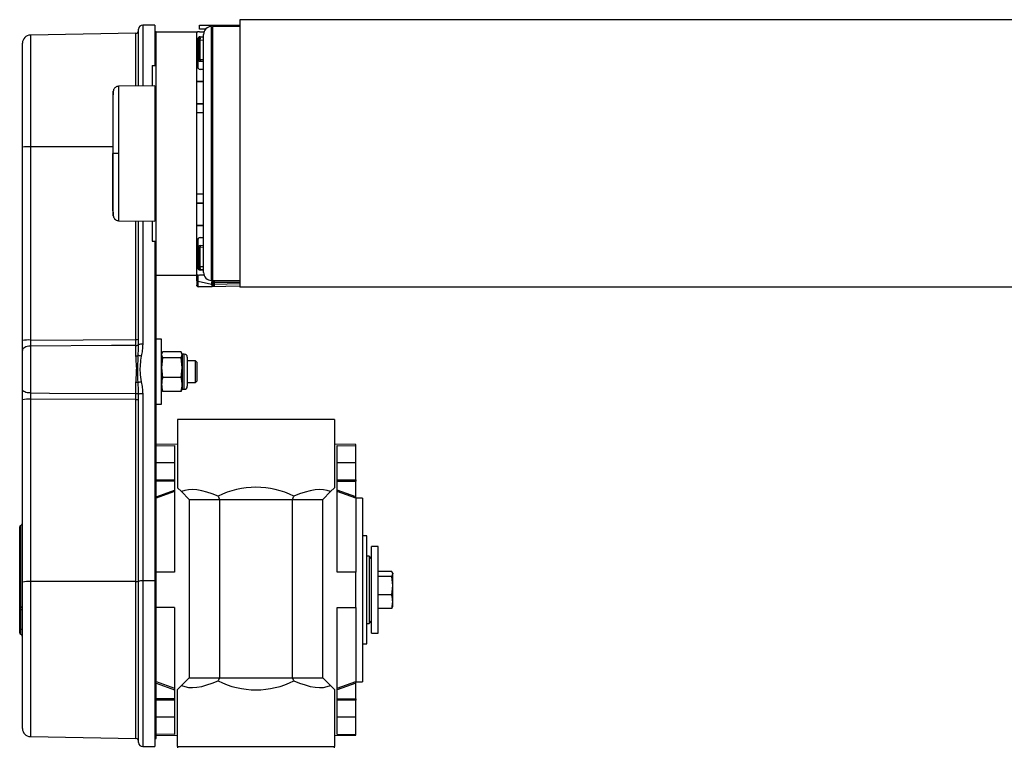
# Model space of a CAD drawing. Header units: millimetres. Extents: x 0 to 420, y 0 to 297.
# Tile 19 of 21: x 264 to 310, y 211 to 245. Entities that reach past the tile are written whole.
import ezdxf

# ---------------------------------------------------------------- set-up
doc = ezdxf.new("R2010")
doc.units = ezdxf.units.MM

msp = doc.modelspace()

# ---------------------------------------------------------------- linework, layer by layer
at = {"color": 7, "linetype": 'Continuous', "lineweight": 25}
for p, q in [((350.1181, 245.3495), (274.3164, 245.3495)), ((274.3164, 245.3495), (274.3164, 232.8422)), ((269.5788, 242.2471), (269.5788, 244.9073)), ((270.3368, 245.0969), (269.7683, 245.0969)), ((269.7683, 245.0969), (269.7683, 242.2375)), ((270.3368, 245.0969), (270.3368, 243.2017)), ((272.4214, 244.9073), (272.4214, 245.0968)), ((272.4214, 245.0968), (273.0531, 245.0968)), ((272.7074, 244.9073), (272.4214, 244.9073)), ((272.9899, 234.1625), (272.9899, 245.0336)), ((273.0531, 244.9073), (272.9899, 244.9073)), ((273.0531, 245.0968), (274.3164, 245.0968)), ((273.0531, 245.0968), (273.0531, 245.0336)), ((274.3164, 245.0377), (273.0531, 245.0336)), ((273.0531, 233.158), (273.0531, 245.0336)), ((269.4547, 244.7157), (264.5188, 244.6295)), ((264.5188, 244.6295), (264.5188, 239.4088)), ((269.4547, 242.246), (269.4547, 244.7157)), ((270.4, 244.7809), (270.3368, 244.7809)), ((270.4, 244.7809), (272.295, 244.7809)), ((270.4, 233.4107), (270.4, 244.7809)), ((272.295, 233.4107), (272.295, 244.7809)), ((272.3329, 243.1512), (272.3329, 244.4272)), ((272.3472, 244.4827), (272.3456, 244.4634)), ((272.3961, 244.4634), (272.3456, 244.4634)), ((272.3456, 244.4634), (272.3456, 243.5336)), ((272.3892, 244.7793), (272.3593, 244.7798)), ((272.3961, 244.4634), (272.3961, 243.5336)), ((272.4214, 244.7809), (272.6326, 244.7809)), ((272.4593, 244.5535), (272.6109, 244.5535)), ((272.6109, 244.5226), (272.4609, 244.5266)), ((272.4609, 243.4664), (272.4609, 244.4017)), ((272.4609, 244.4017), (272.6109, 244.3977)), ((272.6109, 233.537), (272.6109, 244.6546)), ((272.9899, 244.7809), (273.0531, 244.7809)), ((273.0531, 244.5914), (272.9899, 244.5914)), ((273.0531, 244.5731), (272.9899, 244.5731)), ((264.1464, 239.3854), (264.1464, 244.2506)), ((273.0531, 244.3317), (272.9899, 244.3317)), ((272.3961, 243.5336), (272.3456, 243.5336)), ((272.3593, 243.074), (272.3593, 243.4537)), ((272.6109, 243.4699), (272.4609, 243.4664)), ((270.2105, 243.2017), (270.4, 243.2017)), ((270.2105, 243.2017), (270.2105, 242.2526)), ((272.6109, 243.0249), (272.4593, 243.0249)), ((272.4615, 243.4046), (272.6109, 243.4081)), ((270.3368, 242.2537), (268.6449, 242.2389)), ((270.3368, 242.2537), (270.3368, 235.938)), ((270.4, 242.1911), (270.3368, 242.1922)), ((272.6109, 242.4627), (272.295, 242.4627)), ((272.6109, 242.4437), (272.295, 242.4437)), ((272.3593, 242.4437), (272.3593, 242.4627)), ((272.4846, 242.4627), (272.4846, 242.4437)), ((272.295, 241.433), (272.6109, 241.433)), ((272.295, 241.4141), (272.6109, 241.4141)), ((272.3593, 241.4141), (272.3593, 241.433)), ((272.4846, 241.433), (272.4846, 241.4141)), ((272.6109, 240.9909), (272.295, 240.9909)), ((264.1464, 230.3503), (264.1464, 239.3854)), ((268.3786, 239.413), (264.5188, 239.4088)), ((264.5188, 239.4088), (264.5188, 230.3738)), ((268.396, 239.0958), (268.3786, 239.0958)), ((273.0531, 238.647), (272.9899, 238.647)), ((273.0404, 237.5094), (273.0404, 238.647)), ((272.295, 237.2008), (272.6109, 237.2008)), ((273.0531, 237.4264), (272.9899, 237.4264)), ((272.6109, 236.7776), (272.295, 236.7776)), ((272.6109, 236.7586), (272.295, 236.7586)), ((272.3593, 236.7586), (272.3593, 236.7776)), ((272.4846, 236.7776), (272.4846, 236.7586)), ((268.6449, 235.9527), (270.3368, 235.938)), ((269.4547, 230.4), (269.4547, 235.9457)), ((269.5788, 230.1627), (269.5788, 235.9446)), ((269.7683, 235.9429), (269.7683, 230.1744)), ((270.2105, 235.9391), (270.2105, 234.9899)), ((270.3368, 235.9995), (270.4, 236.0006)), ((272.295, 235.7479), (272.6109, 235.7479)), ((272.295, 235.729), (272.6109, 235.729)), ((272.3593, 235.729), (272.3593, 235.7479)), ((272.4846, 235.7479), (272.4846, 235.729)), ((272.4593, 235.1668), (272.6109, 235.1668)), ((270.2105, 234.9899), (270.4, 234.9899)), ((270.3368, 234.9899), (270.3368, 219.1127)), ((272.3329, 233.7644), (272.3329, 235.0404)), ((272.3593, 234.7379), (272.3593, 235.1177)), ((272.4609, 233.79), (272.4609, 234.7252)), ((272.4609, 234.7252), (272.6109, 234.7218)), ((272.6109, 234.7836), (272.4615, 234.787)), ((272.3961, 234.6581), (272.3456, 234.6581)), ((272.3456, 234.6581), (272.3456, 233.7282)), ((272.3961, 234.6581), (272.3961, 233.7282)), ((272.6109, 233.7939), (272.4609, 233.79)), ((272.9899, 233.158), (272.9899, 234.1625)), ((270.4, 219.1228), (270.4, 233.4107)), ((270.4, 233.4107), (272.295, 233.4107)), ((272.295, 233.1383), (272.295, 233.4107)), ((272.3961, 233.7282), (272.3456, 233.7282)), ((272.3456, 233.7282), (272.3471, 233.71)), ((272.6326, 233.4107), (272.4214, 233.4107)), ((272.6109, 233.6381), (272.4593, 233.6381)), ((272.4609, 233.6651), (272.6109, 233.669)), ((272.6403, 233.3907), (272.5444, 233.4107)), ((272.9899, 233.6002), (273.0531, 233.6002)), ((273.0531, 233.4107), (272.9899, 233.4107)), ((273.0531, 233.3046), (272.9899, 233.3177)), ((272.295, 233.1383), (272.295, 232.9331)), ((272.295, 232.9331), (272.295, 232.9311)), ((272.356, 233.1226), (272.9921, 232.9899)), ((272.356, 232.8713), (272.356, 233.1226)), ((272.3593, 232.8713), (272.356, 232.8713)), ((272.3593, 232.868), (274.3164, 232.9021)), ((272.9921, 232.9899), (272.9921, 232.968)), ((273.0531, 233.158), (274.3164, 233.1539)), ((273.0531, 233.0685), (273.0531, 233.0394)), ((273.0531, 233.0394), (273.0531, 232.9523)), ((274.3164, 233.1107), (273.1173, 233.1316)), ((273.1173, 232.9772), (273.1173, 233.0815)), ((273.1173, 233.0815), (274.3164, 233.0606)), ((274.3164, 232.9981), (273.1173, 232.9772)), ((350.1181, 232.8422), (274.3164, 232.8422)), ((264.5188, 230.3738), (269.4547, 230.4)), ((269.4547, 229.6329), (269.4547, 230.1172)), ((270.6527, 230.4102), (270.4, 230.4102)), ((270.6527, 229.4228), (270.6527, 230.4102)), ((264.1464, 228.0526), (264.1464, 229.8919)), ((264.5188, 230.0873), (264.5188, 227.8989)), ((270.6679, 229.7571), (270.6527, 229.7154)), ((270.6527, 229.6789), (270.6989, 229.5391)), ((270.6989, 229.8186), (270.6774, 229.7536)), ((271.5666, 229.8186), (270.6989, 229.8186)), ((271.6128, 229.6789), (271.5666, 229.8186)), ((271.5666, 229.5391), (271.6128, 229.6789)), ((271.6128, 229.7154), (271.5977, 229.7571)), ((271.7097, 229.7154), (271.6128, 229.7154)), ((271.6128, 229.7154), (271.6128, 229.6789)), ((271.6128, 229.6789), (271.6128, 229.0769)), ((271.7097, 228.073), (271.7097, 229.7154)), ((270.6989, 229.5391), (270.6527, 229.0769)), ((270.6527, 227.3782), (270.6527, 229.4228)), ((271.5666, 229.5391), (270.6989, 229.5391)), ((271.6128, 229.0769), (271.5666, 229.5391)), ((271.8529, 229.5722), (271.8529, 228.2162)), ((272.2319, 229.3995), (271.8529, 229.3995)), ((272.295, 229.3364), (272.2319, 229.3995)), ((272.2319, 228.3888), (272.2319, 229.3995)), ((272.295, 229.3364), (272.295, 228.452)), ((270.6527, 229.0769), (270.6989, 228.6147)), ((271.5666, 228.6147), (271.6128, 229.0769)), ((271.6128, 229.0769), (271.6128, 228.2922)), ((269.4547, 227.8794), (269.4547, 228.3871)), ((271.5666, 228.6147), (270.6989, 228.6147)), ((271.6128, 228.2922), (271.6128, 228.073)), ((271.8529, 228.3888), (272.2319, 228.3888)), ((272.2319, 228.3888), (272.295, 228.452)), ((269.5788, 227.8491), (269.5757, 227.9497)), ((269.5788, 219.101), (269.5788, 227.8491)), ((269.7683, 227.8608), (269.7683, 219.1127)), ((270.6527, 228.073), (270.6679, 228.0313)), ((270.6989, 227.9697), (270.6774, 228.0348)), ((271.5666, 227.9697), (270.6989, 227.9697)), ((271.5881, 228.0348), (271.5666, 227.9697)), ((271.5977, 228.0313), (271.6128, 228.073)), ((271.6128, 228.073), (271.7097, 228.073)), ((264.1464, 219.0603), (264.1464, 227.5801)), ((264.5188, 227.6035), (264.5188, 219.0838)), ((269.4547, 227.588), (264.5188, 227.6035)), ((269.4547, 219.0891), (269.4547, 227.588)), ((270.4, 227.3782), (270.6527, 227.3782)), ((271.3981, 226.6517), (271.3981, 223.4681)), ((278.7256, 226.6517), (271.3981, 226.6517)), ((278.7256, 226.6517), (278.7256, 223.4681)), ((271.3981, 225.5005), (270.4, 225.4831)), ((279.7236, 225.4831), (278.7256, 225.5005)), ((270.4, 225.4333), (271.2591, 225.4484)), ((271.2591, 225.4484), (271.2591, 219.5137)), ((278.8645, 225.4484), (279.7236, 225.4333)), ((278.8645, 219.5137), (278.8645, 225.4484)), ((279.7236, 225.4333), (279.7236, 225.4831)), ((279.7236, 224.6303), (279.7236, 225.4333)), ((271.2591, 224.6303), (270.4, 224.6303)), ((279.7236, 224.6303), (278.8645, 224.6303)), ((279.7236, 223.8434), (279.7236, 224.6303)), ((270.4, 223.8434), (271.2591, 223.8434)), ((271.2591, 223.7829), (270.4, 223.7829)), ((278.8645, 223.8434), (279.7236, 223.8434)), ((278.8645, 223.7829), (279.7236, 223.7829)), ((279.7236, 223.8434), (279.7236, 223.7829)), ((279.7236, 223.0479), (279.7236, 223.7829)), ((270.4, 223.0479), (271.2591, 223.361)), ((271.2591, 223.2939), (270.4, 222.9807)), ((271.3981, 223.4681), (271.58, 223.2861)), ((271.58, 223.2861), (271.9413, 222.9248)), ((278.1823, 222.9248), (278.5436, 223.2861)), ((278.5436, 223.2861), (278.7256, 223.4681)), ((279.7236, 223.0479), (278.8645, 223.361)), ((279.7236, 222.9807), (278.8645, 223.2939)), ((270.4, 222.9808), (270.4, 222.9807)), ((271.9413, 222.9248), (273.3563, 222.9248)), ((271.9413, 222.9248), (271.9413, 214.5866)), ((273.289, 223.0691), (273.3563, 222.9248)), ((273.3563, 222.9248), (276.7673, 222.9248)), ((273.3563, 222.9248), (273.3563, 214.5866)), ((276.7673, 222.9248), (276.8346, 223.0691)), ((276.7673, 222.9248), (278.1823, 222.9248)), ((276.7673, 214.5866), (276.7673, 222.9248)), ((278.1823, 214.5866), (278.1823, 222.9248)), ((280.0394, 222.988), (279.7236, 222.988)), ((279.7236, 222.9807), (279.7236, 222.9808)), ((279.7236, 222.9807), (279.7236, 219.5137)), ((280.0394, 222.988), (280.0394, 214.3971)), ((264.02, 217.8218), (264.02, 221.6399)), ((280.2416, 221.2193), (280.0394, 221.2193)), ((280.2416, 216.1658), (280.2416, 221.2193)), ((280.7792, 220.7139), (280.4634, 220.7139)), ((280.4634, 218.6997), (280.4634, 220.7139)), ((280.7792, 218.6997), (280.7792, 220.7139)), ((280.3462, 220.2626), (280.2416, 220.2663)), ((280.4634, 220.1454), (280.3462, 220.2626)), ((280.3462, 220.2626), (280.3462, 217.1225)), ((271.2591, 219.5137), (270.4, 219.5137)), ((279.7236, 219.5137), (278.8645, 219.5137)), ((279.7236, 217.8714), (279.7236, 219.5137)), ((281.4092, 219.5599), (280.7792, 219.5599)), ((281.453, 219.4433), (281.4092, 219.5599)), ((264.1464, 212.2113), (264.1464, 219.0603)), ((269.4547, 219.0891), (264.5188, 219.0838)), ((264.5188, 219.0838), (264.5188, 211.8323)), ((269.4547, 211.7462), (269.4547, 219.0891)), ((269.5788, 211.5545), (269.5788, 219.101)), ((270.3368, 219.1127), (269.7683, 219.1127)), ((269.7683, 219.1127), (269.7683, 211.365)), ((270.3368, 219.1228), (270.4, 219.1228)), ((270.3368, 219.1127), (270.3368, 211.365)), ((270.4, 211.7441), (270.4, 219.1228)), ((281.4092, 219.3266), (280.7792, 219.3266)), ((281.4092, 219.3266), (281.453, 219.4433)), ((281.453, 218.8929), (281.4092, 219.3266)), ((281.453, 219.47), (281.4417, 219.501)), ((281.453, 219.47), (281.453, 219.4433)), ((281.453, 218.8929), (281.453, 219.4433)), ((279.7236, 218.9416), (279.7236, 218.9418)), ((280.4634, 216.6712), (280.4634, 218.6997)), ((280.7792, 216.6712), (280.7792, 218.6997)), ((281.4092, 218.4592), (281.453, 218.8929)), ((281.453, 218.1422), (281.453, 218.8929)), ((281.4092, 218.4592), (280.7792, 218.4592)), ((281.453, 217.9151), (281.453, 218.1422)), ((264.02, 217.7368), (264.02, 217.7996)), ((264.02, 216.8194), (264.02, 217.7368)), ((264.0622, 217.8592), (264.0622, 217.7593)), ((264.0622, 217.7593), (264.0622, 216.8419)), ((271.2591, 217.8714), (270.4, 217.8714)), ((271.2591, 217.8714), (271.2591, 211.9367)), ((278.8645, 217.8714), (279.7236, 217.8714)), ((278.8645, 211.9367), (278.8645, 217.8714)), ((281.4092, 217.8252), (280.7792, 217.8252)), ((281.4326, 217.8874), (281.4092, 217.8252)), ((281.4417, 217.8841), (281.453, 217.9151)), ((280.3462, 217.1225), (280.4634, 217.2397)), ((264.02, 216.6802), (264.02, 216.8194)), ((264.0622, 216.8419), (264.0622, 216.6206)), ((280.2416, 217.1188), (280.3462, 217.1225)), ((280.4634, 216.6712), (280.7792, 216.6712)), ((280.0394, 216.1658), (280.2416, 216.1658)), ((271.9413, 214.5866), (271.58, 214.2253)), ((271.9413, 214.5866), (273.3563, 214.5866)), ((273.3563, 214.5866), (273.289, 214.4423)), ((273.3563, 214.5866), (276.7673, 214.5866)), ((276.8346, 214.4423), (276.7673, 214.5866)), ((276.7673, 214.5866), (278.1823, 214.5866)), ((278.5436, 214.2253), (278.1823, 214.5866)), ((270.4, 214.4044), (271.2591, 214.0912)), ((270.4, 214.3372), (271.2591, 214.0241)), ((271.58, 214.2253), (271.3981, 214.0434)), ((271.3981, 211.3651), (271.3981, 214.0434)), ((278.7256, 214.0434), (278.5436, 214.2253)), ((278.7256, 214.0434), (278.7256, 211.3651)), ((278.8645, 214.0912), (279.7236, 214.4044)), ((279.7236, 214.3372), (278.8645, 214.0241)), ((279.7236, 214.4043), (279.7236, 214.4044)), ((279.7236, 214.3971), (280.0394, 214.3971)), ((279.7236, 213.6022), (279.7236, 214.3372)), ((271.2591, 213.6022), (270.4, 213.6022)), ((271.2591, 213.5417), (270.4, 213.5417)), ((278.8645, 213.6022), (279.7236, 213.6022)), ((279.7236, 213.5417), (278.8645, 213.5417)), ((279.7236, 213.6022), (279.7236, 213.5417)), ((279.7236, 212.7548), (279.7236, 213.5417)), ((270.4, 212.7548), (271.2591, 212.7548)), ((278.8645, 212.7548), (279.7236, 212.7548)), ((279.7236, 211.9518), (279.7236, 212.7548)), ((264.5188, 211.8323), (269.4547, 211.7462)), ((270.3368, 211.7441), (270.4, 211.7441)), ((271.2591, 211.9367), (270.4, 211.9518)), ((270.4, 211.902), (271.3981, 211.8846)), ((278.7256, 211.8846), (279.7236, 211.902)), ((278.8645, 211.9367), (279.7236, 211.9518)), ((279.7236, 211.902), (279.7236, 211.9518)), ((269.7683, 211.365), (270.3368, 211.365)), ((271.3981, 211.3651), (278.7256, 211.3651)), ((271.3981, 211.3651), (271.3981, 211.3019)), ((278.7256, 211.3019), (278.7256, 211.3651))]:
    msp.add_line(p, q, dxfattribs=at)
at = {"color": 7, "linetype": 'Continuous', "lineweight": 25, "flags": 128}
for points in [[(268.6451, 239.0959), (268.5994, 239.0959), (268.5553, 239.0959), (268.5142, 239.0959), (268.4775, 239.0958), (268.4464, 239.0958), (268.422, 239.0958), (268.405, 239.0958), (268.396, 239.0958)], [(273.0531, 237.5068), (273.0443, 237.5085), (273.0257, 237.5133), (273.0105, 237.5191), (272.9992, 237.5256), (272.9922, 237.5327), (272.9899, 237.5401)], [(269.4547, 230.1172), (268.3157, 230.1103), (264.5188, 230.0873)], [(269.4547, 230.1172), (269.479, 230.1186), (269.5024, 230.1224), (269.5238, 230.1284), (269.5426, 230.1365), (269.558, 230.1462), (269.5694, 230.1572), (269.5765, 230.1692), (269.5788, 230.1816)], [(264.5188, 230.0873), (264.4458, 230.0829), (264.3758, 230.0714), (264.3114, 230.0532), (264.2551, 230.0289), (264.2089, 229.9994), (264.1746, 229.9659), (264.1535, 229.9296), (264.1464, 229.8919)], [(264.5188, 227.8989), (264.4458, 227.9023), (264.3758, 227.9113), (264.3114, 227.9257), (264.2551, 227.9448), (264.2089, 227.968), (264.1746, 227.9944), (264.1535, 228.023), (264.1464, 228.0526)], [(264.5188, 227.8989), (265.4095, 227.8953), (269.4547, 227.8794)], [(269.4547, 227.8794), (269.479, 227.8783), (269.5024, 227.8753), (269.5238, 227.8706), (269.5426, 227.8643), (269.558, 227.8567), (269.5694, 227.848), (269.5765, 227.8386), (269.5788, 227.8289)], [(264.021, 217.8106), (264.0208, 217.8119), (264.02, 217.8215)], [(264.02, 217.7368), (264.0208, 217.7404), (264.023, 217.744), (264.0266, 217.7474), (264.0316, 217.7505), (264.0378, 217.7534), (264.0451, 217.7558), (264.0533, 217.7578), (264.0622, 217.7593)], [(264.0622, 217.7593), (264.0799, 217.7622), (264.0963, 217.7662), (264.1108, 217.7711), (264.1232, 217.7767), (264.1332, 217.783), (264.1404, 217.7898), (264.1449, 217.797), (264.1464, 217.8043)], [(279.7236, 217.8714), (279.7236, 217.5639), (279.7236, 217.1402), (279.7236, 216.7331), (279.7236, 216.3472), (279.7236, 215.9866), (279.7236, 215.6552), (279.7236, 215.3566), (279.7236, 215.0939), (279.7236, 214.8701), (279.7236, 214.6875), (279.7236, 214.548), (279.7236, 214.4533), (279.7236, 214.4044)], [(264.02, 216.8194), (264.0208, 216.8231), (264.023, 216.8267), (264.0266, 216.8301), (264.0316, 216.8332), (264.0378, 216.836), (264.0451, 216.8385), (264.0533, 216.8405), (264.0622, 216.8419)], [(264.0622, 216.8419), (264.0799, 216.8449), (264.0963, 216.8489), (264.1108, 216.8537), (264.1232, 216.8594), (264.1332, 216.8657), (264.1404, 216.8725), (264.1449, 216.8796), (264.1464, 216.887)]]:
    msp.add_lwpolyline(points, dxfattribs=at)
at = {"color": 7, "linetype": 'Continuous', "lineweight": 25}
for centre, radius, start, end in [((269.4525, 244.842), 0.1263, 271, 0), ((269.7683, 244.9073), 0.1895, 90, 180), ((272.9899, 244.6546), 0.379, 90, 180), ((264.5254, 244.2506), 0.379, 91, 180), ((272.4214, 244.4651), 0.3158, 90, 113.57818), ((272.3582, 244.7167), 0.0632, 89, 133.69283), ((272.4593, 244.4272), 0.1263, 90, 180), ((272.322, 244.7748), 0.0377, 0.14666, 7.719), ((272.8479, 245.1035), 0.7435, 231.00532, 233.89864), ((272.4593, 244.4634), 0.0632, 88.5, 180), ((272.4586, 244.4641), 0.0625, 180.66164, 272.10274), ((272.7677, 244.5423), 0.3072, 177.90331, 182.93445), ((272.347, 244.4641), 0.1299, 331.27083, 28.72917), ((273.5792, 241.9036), 1.9726, 126.35746, 128.20229), ((273.8353, 243.4478), 1.3745, 179.22369, 181.79872), ((272.4593, 243.1512), 0.1263, 180, 270), ((264.4271, 237.8967), 1.5149, 86.53146, 100.67939), ((272.4593, 235.0404), 0.1263, 90, 180), ((273.5792, 236.288), 1.9726, 231.79771, 233.64254), ((273.8353, 234.7439), 1.3745, 178.20128, 180.77631), ((272.4586, 233.7275), 0.0625, 87.89726, 179.33836), ((272.347, 233.7275), 0.1299, 331.27083, 28.72917), ((272.4214, 233.7265), 0.3158, 246.42182, 270), ((272.4593, 233.7644), 0.1263, 180, 270), ((272.8479, 233.0882), 0.7435, 126.10136, 128.99468), ((272.4593, 233.7282), 0.0632, 180, 271.5), ((272.7226, 233.6497), 0.2621, 176.63295, 182.52929), ((272.9899, 233.537), 0.379, 180, 270), ((272.3422, 233.1952), 0.0739, 230.35336, 280.79893), ((272.3582, 232.9311), 0.0632, 180, 271), ((273.0059, 232.986), 0.095, 60.23811, 98.91748), ((273.0059, 232.9173), 0.0739, 50.35336, 100.79893), ((273.0059, 232.8955), 0.0739, 50.35336, 100.79893), ((273.1162, 233.0685), 0.0632, 154.07066, 180), ((273.1158, 233.0399), 0.0627, 180.45213, 271.42472), ((273.1162, 233.0685), 0.0632, 89, 154.07066), ((273.4856, 233.2754), 0.4145, 196.46853, 200.69739), ((273.3731, 233.149), 0.2563, 178.02697, 183.88338), ((273.0611, 233.1066), 0.0615, 335.95366, 24.04634), ((264.4271, 228.8616), 1.5149, 86.53146, 100.67939), ((269.4852, 230.9041), 0.505, 266.53146, 280.67939), ((269.7211, 229.4005), 0.7754, 86.51038, 100.57602), ((269.4603, 229.9173), 0.2844, 268.88001, 288.7297), ((269.2878, 227.6295), 2.0356, 78.3112, 82.55502), ((271.7097, 229.5722), 0.1432, 0, 90), ((269.4608, 227.9394), 0.4478, 78.29932, 90.77817), ((270.1028, 226.3369), 2.1141, 100.97688, 105.11303), ((269.7211, 227.0869), 0.7754, 86.51038, 100.57602), ((271.7097, 228.2162), 0.1432, 270, 0), ((264.4271, 226.0913), 1.5149, 86.53146, 100.67939), ((269.4852, 228.092), 0.505, 266.53146, 280.67939), ((275.0618, 219.5769), 3.9164, 63.08528, 116.91472), ((264.02, 221.8186), 0.1263, 289.47122, 0), ((264.0832, 221.6399), 0.0632, 109.47122, 180), ((264.4271, 217.5716), 1.5149, 86.53146, 100.67939), ((269.4852, 219.5932), 0.505, 266.53146, 280.67939), ((269.7211, 218.3388), 0.7754, 86.51038, 100.57602), ((264.0832, 217.7996), 0.0632, 109.47122, 180), ((264.02, 217.9783), 0.1263, 289.47122, 348.12846), ((264.0832, 216.6802), 0.0632, 180, 250.52878), ((264.02, 216.5015), 0.1263, 0, 70.52878), ((275.0618, 217.9345), 3.9164, 243.08528, 296.91472), ((264.5254, 212.2113), 0.379, 180, 269), ((269.4525, 211.6198), 0.1263, 0, 89), ((269.7683, 211.5545), 0.1895, 180, 270)]:
    msp.add_arc(centre, radius, start, end, dxfattribs=at)
for centre, major_axis, ratio, start_param, end_param in [((272.4582, 243.5338), (-0.0105, 0.1287), 0.9778629, 2.1596214, 3.0845486), ((272.4593, 243.5338), (-0.0036, 0.0673), 0.9372733, 2.1855017, 3.1104289), ((272.4582, 234.6579), (0.0105, 0.1287), 0.9778629, 0.0570441, 0.9819713), ((272.4593, 234.6579), (0.0036, 0.0673), 0.9372733, 0.0311638, 0.956091), ((272.3582, 233.445), (0.0129, 1.2879), 0.0008219, 4.4594228, 4.6906264), ((228.9706, 238.4284), (155.0716, 1.139), 0.0394615, 4.9956832, 5.0001454), ((272.3582, 239.1857), (-0.0011, 6.3177), 0.0000153, 3.1415929, 3.1741129), ((272.9899, 233.3131), (-0.0129, 1.2933), 0.0008151, 1.7521648, 1.8234209), ((273.1162, 239.199), (-0.0011, 6.3177), 0.0000153, 3.186618, 3.3160992), ((275.0618, 219.4663), (-3.6802, 3.6802), 0.3639702, 5.5312053, 6.1566779), ((275.0618, 219.4663), (3.6802, 3.6802), 0.3639702, 0.1265074, 0.75198), ((275.0618, 218.0451), (3.6802, 3.6802), 0.3639702, 3.2681001, 3.8935726), ((275.0618, 218.0451), (3.6802, -3.6802), 0.3639702, 5.5312053, 6.1566779)]:
    msp.add_ellipse(centre, major_axis=major_axis, ratio=ratio, start_param=start_param, end_param=end_param, dxfattribs=at)
for points, knots in [([(272.3456, 243.5336), (272.3461, 243.5196), (272.3471, 243.4923), (272.3553, 243.4664), (272.3593, 243.4537)], [0, 0, 0, 0, 0.5136517, 1, 1, 1, 1]), ([(272.4099, 243.4922), (272.4058, 243.4986), (272.3979, 243.5113), (272.3967, 243.5262), (272.3961, 243.5336)], [0, 0, 0, 0, 0.5042661, 1, 1, 1, 1]), ([(268.6438, 242.2371), (268.6147, 242.2345), (268.5605, 242.2297), (268.4945, 242.191), (268.4491, 242.1465), (268.4207, 242.1016), (268.4051, 242.0615), (268.3977, 242.0296), (268.3959, 242.0116), (268.3952, 242.0045)], [0, 0, 0, 0, 0.2316109, 0.431758, 0.5981677, 0.7386349, 0.8537726, 0.9421464, 1, 1, 1, 1]), ([(268.645, 242.2301), (268.645, 242.2321), (268.645, 242.2388), (268.645, 242.1698), (268.6449, 242.0185), (268.6452, 241.7761), (268.645, 241.4563), (268.645, 241.0724), (268.6451, 240.6288), (268.6449, 240.1458), (268.645, 239.6286), (268.645, 239.2751), (268.6451, 239.0959)], [0, 0, 0, 0, 0.0429096, 0.1412675, 0.2470802, 0.3559615, 0.461773, 0.5706531, 0.6764643, 0.7853441, 0.8911386, 1, 1, 1, 1]), ([(268.3963, 242.0158), (268.3926, 241.9788), (268.3852, 241.9049), (268.3808, 241.8308), (268.3786, 241.7938)], [0, 0, 0, 0, 0.5005685, 1, 1, 1, 1]), ([(268.3786, 241.7793), (268.3786, 241.7817), (268.3786, 241.7885), (268.3786, 241.6736), (268.3786, 241.4433), (268.3786, 241.1103), (268.3786, 240.6881), (268.3786, 240.198), (268.3786, 239.6594), (268.3786, 239.2835), (268.3786, 239.0958)], [0, 0, 0, 0, 0.0718083, 0.2046638, 0.3367246, 0.4694783, 0.6020078, 0.7343695, 0.8673384, 1, 1, 1, 1]), ([(268.396, 239.0958), (268.396, 239.2598), (268.396, 239.5878), (268.3959, 240.066), (268.396, 240.5162), (268.396, 240.9269), (268.396, 241.2846), (268.3961, 241.5812), (268.396, 241.8069), (268.396, 241.9482), (268.396, 242.0122), (268.396, 242.0063), (268.396, 242.0044)], [0, 0, 0, 0, 0.1074097, 0.2148222, 0.322236, 0.4296485, 0.5370744, 0.6444986, 0.7519239, 0.8593504, 0.9566299, 1, 1, 1, 1]), ([(268.3786, 236.4124), (268.3786, 236.41), (268.3786, 236.4031), (268.3786, 236.518), (268.3786, 236.7484), (268.3786, 237.0814), (268.3786, 237.5036), (268.3786, 237.9936), (268.3786, 238.5322), (268.3786, 238.9081), (268.3786, 239.0958)], [0, 0, 0, 0, 0.071829, 0.2046816, 0.3367394, 0.4694901, 0.6020167, 0.7343754, 0.8673414, 1, 1, 1, 1]), ([(268.396, 236.1873), (268.396, 236.1853), (268.396, 236.1792), (268.396, 236.2434), (268.396, 236.3847), (268.3961, 236.6104), (268.396, 236.9071), (268.396, 237.2648), (268.396, 237.6755), (268.3959, 238.1256), (268.396, 238.6039), (268.396, 238.9318), (268.396, 239.0958)], [0, 0, 0, 0, 0.045197, 0.1422907, 0.249512, 0.3567322, 0.4639513, 0.5711719, 0.6783794, 0.785588, 0.8927954, 1, 1, 1, 1]), ([(268.6451, 239.0959), (268.645, 238.9217), (268.645, 238.5683), (268.6449, 238.0553), (268.6451, 237.5674), (268.645, 237.1271), (268.645, 236.7388), (268.6452, 236.4209), (268.6449, 236.1752), (268.645, 236.0237), (268.645, 235.9535), (268.645, 235.96), (268.645, 235.962)], [0, 0, 0, 0, 0.1058464, 0.2147623, 0.3206097, 0.4295267, 0.5353744, 0.6442917, 0.7501405, 0.8590591, 0.9551732, 1, 1, 1, 1]), ([(268.3786, 236.3978), (268.3808, 236.3608), (268.3852, 236.2867), (268.3926, 236.2128), (268.3963, 236.1758)], [0, 0, 0, 0, 0.4993736, 1, 1, 1, 1]), ([(268.3953, 236.1872), (268.3954, 236.185), (268.3961, 236.1748), (268.4021, 236.1366), (268.426, 236.0727), (268.4857, 236.0044), (268.5636, 235.9601), (268.619, 235.9568), (268.6441, 235.9553)], [0, 0, 0, 0, 0.0184774, 0.0858214, 0.3054651, 0.5583136, 0.8002105, 1, 1, 1, 1]), ([(272.3593, 234.7379), (272.3554, 234.7256), (272.3471, 234.6997), (272.3461, 234.6724), (272.3456, 234.6581)], [0, 0, 0, 0, 0.473257, 1, 1, 1, 1]), ([(272.3961, 234.6581), (272.3967, 234.6656), (272.3979, 234.6805), (272.4059, 234.6932), (272.4099, 234.6995)], [0, 0, 0, 0, 0.5084988, 1, 1, 1, 1]), ([(272.356, 232.8713), (272.3499, 232.8721), (272.3377, 232.8735), (272.3215, 232.8818), (272.3079, 232.8941), (272.2977, 232.9114), (272.2951, 232.9253), (272.295, 232.9329), (272.295, 232.9331)], [0, 0, 0, 0, 0.1679428, 0.3353029, 0.5164487, 0.7333953, 0.9947379, 1, 1, 1, 1]), ([(273.0531, 233.1836), (273.052, 233.183), (273.039, 233.1758), (273.0167, 233.1569), (272.995, 233.1207), (272.9924, 233.0934), (272.9912, 233.0799)], [0, 0, 0, 0, 0.0277768, 0.3526321, 0.6771025, 1, 1, 1, 1]), ([(272.9921, 232.968), (272.9934, 232.953), (272.9961, 232.9224), (273.014, 232.8969), (273.0232, 232.8839)], [0, 0, 0, 0, 0.4885692, 1, 1, 1, 1]), ([(273.0232, 232.8839), (273.0338, 232.8841), (273.0592, 232.8847), (273.091, 232.886), (273.1097, 232.8871), (273.1172, 232.8876), (273.1173, 232.8876)], [0, 0, 0, 0, 0.291984, 0.6959149, 0.9948299, 1, 1, 1, 1]), ([(273.1173, 232.8876), (273.113, 232.8878), (273.1016, 232.8883), (273.0834, 232.8955), (273.0665, 232.9102), (273.0552, 232.9301), (273.0538, 232.9448), (273.0531, 232.9523)], [0, 0, 0, 0, 0.1198481, 0.3183141, 0.5328656, 0.7630213, 1, 1, 1, 1]), ([(273.0594, 233.0961), (273.0603, 233.0973), (273.0622, 233.0997), (273.0688, 233.0961), (273.0817, 233.0898), (273.0904, 233.0864), (273.0998, 233.0839), (273.1076, 233.0826), (273.1132, 233.082), (273.1161, 233.0817), (273.1172, 233.0815), (273.1173, 233.0815)], [0, 0, 0, 0, 0.323343, 0.6499724, 0.7362313, 0.8229725, 0.8880053, 0.9381719, 0.9726728, 0.9963383, 1, 1, 1, 1]), ([(273.0642, 233.158), (273.0654, 233.1561), (273.0703, 233.1486), (273.076, 233.137), (273.0803, 233.1255), (273.0802, 233.1209), (273.0792, 233.1197), (273.079, 233.1195), (273.079, 233.1195)], [0, 0, 0, 0, 0.09346551, 0.37175555, 0.65034448, 0.93387768, 0.98757337, 1, 1, 1, 1]), ([(264.1464, 229.8919), (264.1464, 229.9948), (264.1464, 230.1414), (264.1464, 230.3024), (264.1464, 230.3503)], [0, 0, 0, 0, 0.70242664, 1, 1, 1, 1]), ([(264.5188, 230.3738), (264.5187, 230.3439), (264.5185, 230.2432), (264.5186, 230.1516), (264.5188, 230.0873)], [0, 0, 0, 0, 0.2975746, 1, 1, 1, 1]), ([(269.4547, 230.1172), (269.4547, 230.1817), (269.4548, 230.2723), (269.4547, 230.3715), (269.4547, 230.4)], [0, 0, 0, 0, 0.712626, 1, 1, 1, 1]), ([(269.5516, 229.648), (269.5583, 229.7297), (269.5724, 229.9031), (269.5766, 230.0729), (269.5788, 230.1627)], [0, 0, 0, 0, 0.4716339, 1, 1, 1, 1]), ([(269.7683, 230.1744), (269.7638, 230.0822), (269.7547, 229.8967), (269.7184, 229.7145), (269.7002, 229.6229)], [0, 0, 0, 0, 0.4969853, 1, 1, 1, 1]), ([(269.4547, 228.3871), (269.4606, 228.4981), (269.4725, 228.7221), (269.496, 229.0442), (269.4681, 229.3503), (269.4593, 229.5367), (269.4547, 229.6329)], [0, 0, 0, 0, 0.2669178, 0.5387621, 0.7618714, 1, 1, 1, 1]), ([(269.5516, 228.3778), (269.5487, 228.4619), (269.5402, 228.7147), (269.5484, 229.1425), (269.5505, 229.4786), (269.5516, 229.648)], [0, 0, 0, 0, 0.1981151, 0.5957609, 1, 1, 1, 1]), ([(269.7002, 229.6229), (269.6801, 229.4936), (269.6405, 229.2386), (269.6365, 228.8309), (269.678, 228.5587), (269.7002, 228.4123)], [0, 0, 0, 0, 0.3222032, 0.6355284, 1, 1, 1, 1]), ([(269.5757, 227.9497), (269.5745, 227.999), (269.5711, 228.1409), (269.5593, 228.2843), (269.5516, 228.3778)], [0, 0, 0, 0, 0.347093, 1, 1, 1, 1]), ([(269.7002, 228.4123), (269.7183, 228.3215), (269.7545, 228.1394), (269.7637, 227.9539), (269.7683, 227.8608)], [0, 0, 0, 0, 0.4981598, 1, 1, 1, 1]), ([(270.6989, 228.6147), (270.6926, 228.5901), (270.665, 228.4836), (270.6581, 228.3754), (270.6527, 228.2922)], [0, 0, 0, 0, 0.23085574, 1, 1, 1, 1]), ([(270.6527, 228.2922), (270.6609, 228.1884), (270.6695, 228.0802), (270.6978, 227.9739), (270.6989, 227.9697)], [0, 0, 0, 0, 0.9603374, 1, 1, 1, 1]), ([(271.6128, 228.2922), (271.6075, 228.3754), (271.6005, 228.4836), (271.5729, 228.5901), (271.5666, 228.6147)], [0, 0, 0, 0, 0.7691443, 1, 1, 1, 1]), ([(271.5666, 227.9697), (271.5677, 227.9739), (271.596, 228.0802), (271.6046, 228.1884), (271.6128, 228.2922)], [0, 0, 0, 0, 0.0396626, 1, 1, 1, 1]), ([(264.1464, 227.5801), (264.1464, 227.6946), (264.1464, 227.8578), (264.1464, 228.0079), (264.1464, 228.0526)], [0, 0, 0, 0, 0.70242664, 1, 1, 1, 1]), ([(264.5188, 227.8989), (264.5187, 227.8709), (264.5185, 227.7771), (264.5186, 227.6751), (264.5188, 227.6035)], [0, 0, 0, 0, 0.2975746, 1, 1, 1, 1]), ([(269.4547, 227.588), (269.4547, 227.6596), (269.4548, 227.7601), (269.4547, 227.8527), (269.4547, 227.8794)], [0, 0, 0, 0, 0.712626, 1, 1, 1, 1]), ([(279.7236, 222.9808), (279.7236, 222.9818), (279.7236, 222.9834), (279.7236, 222.99), (279.7236, 222.9981), (279.7236, 223.009), (279.7236, 223.025), (279.7236, 223.0375), (279.7236, 223.0464), (279.7236, 223.0479)], [0, 0, 0, 0, 0.2069766, 0.309292, 0.41159, 0.6180316, 0.7295176, 0.9545728, 1, 1, 1, 1]), ([(264.0622, 221.6995), (264.0622, 221.6988), (264.0622, 221.6951), (264.0622, 221.6336), (264.0622, 221.4633), (264.0622, 221.2577), (264.0622, 221.0111), (264.0622, 220.7087), (264.0622, 220.3785), (264.0622, 220.0523), (264.0622, 219.7502), (264.0622, 219.431), (264.0622, 219.1023), (264.0622, 218.8167), (264.0622, 218.5073), (264.0622, 218.2197), (264.0622, 217.9863), (264.0622, 217.8993), (264.0622, 217.8582)], [0, 0, 0, 0, 0.0248141, 0.1321679, 0.2071996, 0.2821467, 0.3396488, 0.3970813, 0.4755473, 0.5147825, 0.5539986, 0.61536, 0.6595969, 0.7131346, 0.7667669, 0.8449975, 0.9268076, 1, 1, 1, 1]), ([(281.453, 218.1422), (281.4454, 218.2429), (281.4374, 218.3492), (281.4106, 218.4537), (281.4092, 218.4592)], [0, 0, 0, 0, 0.9470257, 1, 1, 1, 1]), ([(281.4092, 217.8252), (281.4146, 217.8467), (281.4408, 217.9514), (281.4476, 218.0578), (281.453, 218.1422)], [0, 0, 0, 0, 0.2061857, 1, 1, 1, 1]), ([(264.1449, 217.9521), (264.1456, 217.9595), (264.1464, 217.967), (264.1464, 217.9692), (264.1464, 217.9693)], [0, 0, 0, 0, 0.9862423, 1, 1, 1, 1]), ([(279.7236, 214.3372), (279.7236, 214.3452), (279.7236, 214.3571), (279.7236, 214.3713), (279.7236, 214.3807), (279.7236, 214.3887), (279.7236, 214.3951), (279.7236, 214.4017), (279.7236, 214.4033), (279.7236, 214.4043)], [0, 0, 0, 0, 0.2406892, 0.3597835, 0.4732987, 0.5834445, 0.6902917, 0.7942825, 1, 1, 1, 1])]:
    msp.add_open_spline(points, degree=3, knots=knots, dxfattribs=at)

doc.saveas('drawing.dxf')
